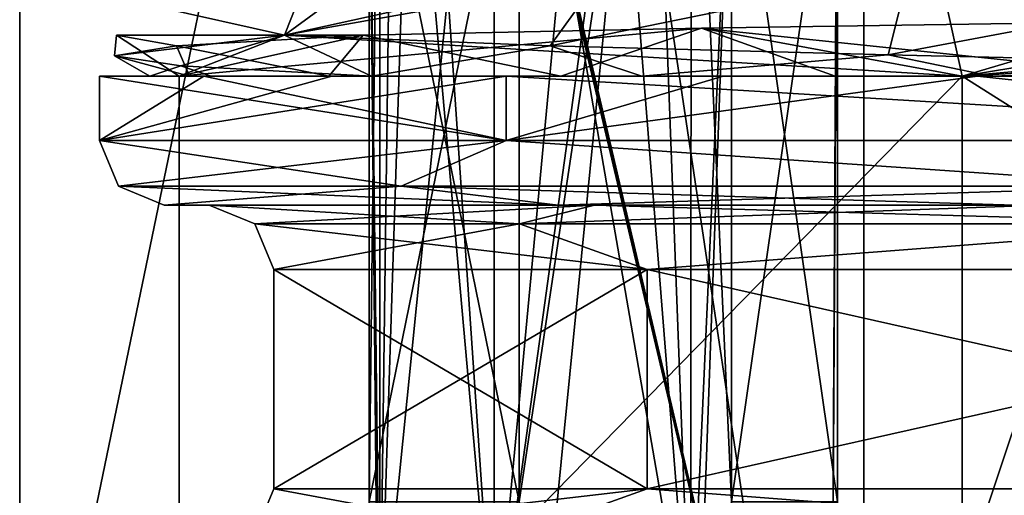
# Model space of a CAD drawing. Header units: millimetres. Extents: x -100 to 89, y -38 to 69.
# Tile 19 of 256: x -74.06 to -70.25, y -9.82 to -7.98. Entities that reach past the tile are written whole.
import ezdxf

# ---------------------------------------------------------------- set-up
doc = ezdxf.new("R2010")
doc.units = ezdxf.units.MM
doc.header["$LTSCALE"] = 65.185185
for name, color, linetype in [('1432', 7, 'CONTINUOUS'), ('1737', 7, 'CONTINUOUS'), ('2020', 7, 'CONTINUOUS'), ('2052', 7, 'CONTINUOUS'), ('2088', 7, 'CONTINUOUS'), ('2089', 7, 'CONTINUOUS'), ('2090', 7, 'CONTINUOUS'), ('2120', 7, 'CONTINUOUS'), ('2152', 7, 'CONTINUOUS'), ('2161', 7, 'CONTINUOUS'), ('2206', 7, 'CONTINUOUS'), ('2225', 7, 'CONTINUOUS'), ('2245', 7, 'CONTINUOUS'), ('2247', 7, 'CONTINUOUS'), ('2275', 7, 'CONTINUOUS'), ('2312', 7, 'CONTINUOUS'), ('2369', 7, 'CONTINUOUS'), ('2390', 7, 'CONTINUOUS'), ('2447', 7, 'CONTINUOUS'), ('2448', 7, 'CONTINUOUS'), ('2496', 7, 'CONTINUOUS'), ('2497', 7, 'CONTINUOUS'), ('808', 7, 'CONTINUOUS'), ('816', 7, 'CONTINUOUS'), ('817', 7, 'CONTINUOUS'), ('923', 7, 'CONTINUOUS')]:
    doc.layers.add(name, color=color, linetype=linetype)

msp = doc.modelspace()

# ---------------------------------------------------------------- linework, layer by layer
at = {"layer": '1432', "color": 7, "linetype": 'CONTINUOUS', "true_color": 0x858787}
for points in [[(-69.6934, -7.9881, 339.0246), (-71.4183, -8.0148, 337.6748), (-69.644, -8.2, 338.6308), (-69.6934, -7.9881, 339.0246)], [(-72.8615, -8.2, 335.0452), (-72.7294, -8.042, 335.9029), (-73.4519, -8.0822, 334.0188), (-72.8615, -8.2, 335.0452)], [(-71.963, -8.2, 336.5664), (-72.7294, -8.042, 335.9029), (-72.8615, -8.2, 335.0452), (-71.963, -8.2, 336.5664)], [(-71.4183, -8.0148, 337.6748), (-72.7294, -8.042, 335.9029), (-71.963, -8.2, 336.5664), (-71.4183, -8.0148, 337.6748)], [(-70.9002, -8.2, 337.7212), (-71.4183, -8.0148, 337.6748), (-71.963, -8.2, 336.5664), (-70.9002, -8.2, 337.7212)], [(-69.644, -8.2, 338.6308), (-71.4183, -8.0148, 337.6748), (-70.9002, -8.2, 337.7212), (-69.644, -8.2, 338.6308)], [(-73.6919, -8.121, 332.0152), (-73.4022, -8.2, 333.3586), (-73.4519, -8.0822, 334.0188), (-73.6919, -8.121, 332.0152)], [(-73.4022, -8.2, 333.3586), (-72.8615, -8.2, 335.0452), (-73.4519, -8.0822, 334.0188), (-73.4022, -8.2, 333.3586)], [(-73.556, -8.2, 331.5946), (-73.4022, -8.2, 333.3586), (-73.6919, -8.121, 332.0152), (-73.556, -8.2, 331.5946)], [(-73.4349, -8.1598, 330.0138), (-73.556, -8.2, 331.5946), (-73.6919, -8.121, 332.0152), (-73.4349, -8.1598, 330.0138)], [(-73.3179, -8.2, 329.8197), (-73.556, -8.2, 331.5946), (-73.4349, -8.1598, 330.0138), (-73.3179, -8.2, 329.8197)], [(-72.6964, -8.2, 328.1359), (-73.3179, -8.2, 329.8197), (-73.4349, -8.1598, 330.0138), (-72.6964, -8.2, 328.1359)]]:
    msp.add_3dface(points, dxfattribs=at)
at = {"layer": '1737', "color": 7, "linetype": 'CONTINUOUS', "true_color": 0x858787}
for points in [[(-73.0332, -8.042, 328.8314), (-73.5306, -7.9303, 331.1559), (-72.6041, -7.7265, 329.2065), (-73.0332, -8.042, 328.8314)], [(-71.7741, -7.7636, 327.6694), (-73.0332, -8.042, 328.8314), (-72.6041, -7.7265, 329.2065), (-71.7741, -7.7636, 327.6694)], [(-72.0041, -8.0823, 327.0694), (-73.0332, -8.042, 328.8314), (-71.7741, -7.7636, 327.6694), (-72.0041, -8.0823, 327.0694)], [(-70.6155, -7.799, 326.3592), (-72.0041, -8.0823, 327.0694), (-71.7741, -7.7636, 327.6694), (-70.6155, -7.799, 326.3592)], [(-70.6955, -8.1178, 325.7163), (-72.0041, -8.0823, 327.0694), (-70.6155, -7.799, 326.3592), (-70.6955, -8.1178, 325.7163)], [(-69.1928, -7.8353, 325.348), (-70.6955, -8.1178, 325.7163), (-70.6155, -7.799, 326.3592), (-69.1928, -7.8353, 325.348)], [(-68.9672, -8.158, 324.6279), (-70.6955, -8.1178, 325.7163), (-69.1928, -7.8353, 325.348), (-68.9672, -8.158, 324.6279)]]:
    msp.add_3dface(points, dxfattribs=at)
at = {"layer": '2020', "color": 7, "linetype": 'CONTINUOUS', "true_color": 0x858787}
for points in [[(-73.75, -8.45, 332.05), (-72.1744, -8.45, 336.8992), (-73.75, -8.2, 332.05), (-73.75, -8.45, 332.05)], [(-73.75, -8.2, 332.05), (-72.1744, -8.45, 336.8992), (-73.3462, -8.2, 334.5993), (-73.75, -8.2, 332.05)], [(-73.3462, -8.2, 334.5993), (-72.1744, -8.45, 336.8992), (-72.1744, -8.2, 336.8992), (-73.3462, -8.2, 334.5993)], [(-72.1744, -8.45, 336.8992), (-68.0494, -8.45, 339.8962), (-72.1744, -8.2, 336.8992), (-72.1744, -8.45, 336.8992)], [(-72.1744, -8.2, 336.8992), (-68.0494, -8.45, 339.8962), (-68.0493, -8.2, 339.8962), (-72.1744, -8.2, 336.8992)]]:
    msp.add_3dface(points, dxfattribs=at)
at = {"layer": '2052', "color": 7, "linetype": 'CONTINUOUS', "true_color": 0x858787}
for points in [[(-72.6074, -6.1698, 330.4976), (-72.2212, -10.5, 329.266), (-72.5225, -6.1, 330.15), (-72.6074, -6.1698, 330.4976)], [(-72.5225, -6.1, 330.15), (-72.2212, -10.5, 329.266), (-72.2212, -6.1, 329.266), (-72.5225, -6.1, 330.15)], [(-72.2212, -10.5, 329.266), (-71.4593, -10.5, 327.8772), (-72.2212, -6.1, 329.266), (-72.2212, -10.5, 329.266)], [(-72.2212, -6.1, 329.266), (-71.4593, -10.5, 327.8772), (-71.8092, -6.1, 328.4278), (-72.2212, -6.1, 329.266)], [(-71.8092, -6.1, 328.4278), (-71.4593, -10.5, 327.8772), (-71.6237, -6.1696, 328.1224), (-71.8092, -6.1, 328.4278)], [(-72.6648, -6.3659, 330.7887), (-72.6645, -10.5, 330.7867), (-72.6074, -6.1698, 330.4976), (-72.6648, -6.3659, 330.7887)], [(-72.6645, -10.5, 330.7867), (-72.2212, -10.5, 329.266), (-72.6074, -6.1698, 330.4976), (-72.6645, -10.5, 330.7867)], [(-71.6237, -6.1696, 328.1224), (-71.4593, -10.5, 327.8772), (-71.4586, -6.3652, 327.8762), (-71.6237, -6.1696, 328.1224)], [(-72.6648, -6.3659, 330.7887), (-72.7059, -7, 331.05), (-72.6645, -10.5, 330.7867), (-72.6648, -6.3659, 330.7887)], [(-71.4586, -6.3652, 327.8762), (-71.4593, -10.5, 327.8772), (-71.3025, -9.85, 327.6617), (-71.4586, -6.3652, 327.8762)], [(-71.3025, -7, 327.6617), (-71.4586, -6.3652, 327.8762), (-71.3025, -9.85, 327.6617), (-71.3025, -7, 327.6617)], [(-72.7059, -9.85, 331.05), (-72.6645, -11.35, 330.7867), (-72.7059, -7, 331.05), (-72.7059, -9.85, 331.05)], [(-72.6645, -11.35, 330.7867), (-72.6645, -10.5, 330.7867), (-72.7059, -7, 331.05), (-72.6645, -11.35, 330.7867)]]:
    msp.add_3dface(points, dxfattribs=at)
at = {"layer": '2088', "color": 7, "linetype": 'CONTINUOUS', "true_color": 0x858787}
for points in [[(-73.6845, -8.042, 332.4016), (-73.0332, -8.042, 328.8314), (-73.6919, -8.121, 332.0152), (-73.6845, -8.042, 332.4016)], [(-73.6845, -8.042, 332.4016), (-73.6919, -8.121, 332.0152), (-73.4519, -8.0822, 334.0188), (-73.6845, -8.042, 332.4016)], [(-73.0332, -8.042, 328.8314), (-73.4349, -8.1598, 330.0138), (-73.6919, -8.121, 332.0152), (-73.0332, -8.042, 328.8314)], [(-72.7294, -8.042, 335.9029), (-73.6845, -8.042, 332.4016), (-73.4519, -8.0822, 334.0188), (-72.7294, -8.042, 335.9029)], [(-73.0332, -8.042, 328.8314), (-72.6964, -8.2, 328.1359), (-73.4349, -8.1598, 330.0138), (-73.0332, -8.042, 328.8314)], [(-72.6964, -8.2, 328.1359), (-73.0332, -8.042, 328.8314), (-72.0041, -8.0823, 327.0694), (-72.6964, -8.2, 328.1359)], [(-72.6964, -8.2, 328.1359), (-72.0041, -8.0823, 327.0694), (-71.6489, -8.2, 326.637), (-72.6964, -8.2, 328.1359)], [(-72.0041, -8.0823, 327.0694), (-70.6955, -8.1178, 325.7163), (-71.6489, -8.2, 326.637), (-72.0041, -8.0823, 327.0694)], [(-71.6489, -8.2, 326.637), (-70.6955, -8.1178, 325.7163), (-70.295, -8.2, 325.4079), (-71.6489, -8.2, 326.637)], [(-70.6955, -8.1178, 325.7163), (-68.9672, -8.158, 324.6279), (-70.295, -8.2, 325.4079), (-70.6955, -8.1178, 325.7163)], [(-68.9672, -8.158, 324.6279), (-66.9498, -8.2, 323.9873), (-70.295, -8.2, 325.4079), (-68.9672, -8.158, 324.6279)]]:
    msp.add_3dface(points, dxfattribs=at)
at = {"layer": '2089', "color": 7, "linetype": 'CONTINUOUS', "true_color": 0x858787}
for points in [[(-70.9204, -12.1, 328.1118), (-72.2, -12.1, 332.05), (-71.69, -6.95, 329.486), (-70.9204, -12.1, 328.1118)], [(-71.69, -6.95, 329.486), (-72.2, -12.1, 332.05), (-72.125, -9.85, 331.05), (-71.69, -6.95, 329.486)], [(-72.1247, -6.95, 331.0486), (-71.69, -6.95, 329.486), (-72.125, -9.85, 331.05), (-72.1247, -6.95, 331.0486)], [(-72.1249, -6.975, 331.0497), (-72.1247, -6.95, 331.0486), (-72.125, -9.85, 331.05), (-72.1249, -6.975, 331.0497)], [(-72.125, -7, 331.05), (-72.1249, -6.975, 331.0497), (-72.125, -9.85, 331.05), (-72.125, -7, 331.05)], [(-70.8925, -6.95, 328.0737), (-70.9204, -12.1, 328.1118), (-71.69, -6.95, 329.486), (-70.8925, -6.95, 328.0737)], [(-70.9204, -12.1, 328.1118), (-70.8925, -6.95, 328.0737), (-70.8919, -6.975, 328.0728), (-70.9204, -12.1, 328.1118)], [(-70.8917, -7, 328.0726), (-70.9204, -12.1, 328.1118), (-70.8919, -6.975, 328.0728), (-70.8917, -7, 328.0726)], [(-70.8917, -9.85, 328.0726), (-70.9204, -12.1, 328.1118), (-70.8917, -7, 328.0726), (-70.8917, -9.85, 328.0726)]]:
    msp.add_3dface(points, dxfattribs=at)
at = {"layer": '2090', "color": 7, "linetype": 'CONTINUOUS', "true_color": 0x858787}
for points in [[(-73.1482, -8.7732, 332.05), (-72.1236, -8.7732, 335.8741), (-73.325, -8.7, 332.05), (-73.1482, -8.7732, 332.05)], [(-73.325, -8.7, 332.05), (-72.1236, -8.7732, 335.8741), (-71.8321, -8.7, 336.6473), (-73.325, -8.7, 332.05)], [(-72.1236, -8.7732, 335.8741), (-69.3241, -8.7732, 338.6736), (-71.8321, -8.7, 336.6473), (-72.1236, -8.7732, 335.8741)], [(-71.8321, -8.7, 336.6473), (-69.3241, -8.7732, 338.6736), (-70.1008, -8.7, 338.3795), (-71.8321, -8.7, 336.6473)], [(-73.075, -8.95, 332.05), (-71.6283, -8.95, 336.5025), (-73.1482, -8.7732, 332.05), (-73.075, -8.95, 332.05)], [(-73.1482, -8.7732, 332.05), (-71.6283, -8.95, 336.5025), (-72.1236, -8.7732, 335.8741), (-73.1482, -8.7732, 332.05)], [(-72.1236, -8.7732, 335.8741), (-71.6283, -8.95, 336.5025), (-69.3241, -8.7732, 338.6736), (-72.1236, -8.7732, 335.8741)], [(-71.6283, -8.95, 336.5025), (-67.8408, -8.95, 339.2543), (-69.3241, -8.7732, 338.6736), (-71.6283, -8.95, 336.5025)]]:
    msp.add_3dface(points, dxfattribs=at)
at = {"layer": '2120', "color": 7, "linetype": 'CONTINUOUS', "true_color": 0x858787}
for points in [[(-73.075, -9.8, 332.05), (-71.6283, -9.8, 336.5025), (-73.075, -8.95, 332.05), (-73.075, -9.8, 332.05)], [(-71.6283, -9.8, 336.5025), (-71.6283, -8.95, 336.5025), (-73.075, -8.95, 332.05), (-71.6283, -9.8, 336.5025)], [(-71.6283, -9.8, 336.5025), (-67.8408, -9.8, 339.2543), (-71.6283, -8.95, 336.5025), (-71.6283, -9.8, 336.5025)], [(-67.8408, -9.8, 339.2543), (-67.8408, -8.95, 339.2543), (-71.6283, -8.95, 336.5025), (-67.8408, -9.8, 339.2543)]]:
    msp.add_3dface(points, dxfattribs=at)
at = {"layer": '2152', "color": 7, "linetype": 'CONTINUOUS', "true_color": 0x858787}
for points in [[(-73.75, -8.45, 332.05), (-72.1744, -8.45, 327.2008), (-73.6768, -8.6268, 332.05), (-73.75, -8.45, 332.05)], [(-73.6768, -8.6268, 332.05), (-72.1744, -8.45, 327.2008), (-72.5813, -8.6268, 327.9616), (-73.6768, -8.6268, 332.05)], [(-72.5813, -8.6268, 327.9616), (-72.1744, -8.45, 327.2008), (-69.5884, -8.6268, 324.9687), (-72.5813, -8.6268, 327.9616)], [(-72.1744, -8.45, 327.2008), (-68.0494, -8.45, 324.2038), (-69.5884, -8.6268, 324.9687), (-72.1744, -8.45, 327.2008)], [(-73.6768, -8.6268, 332.05), (-72.5813, -8.6268, 327.9616), (-73.5, -8.7, 332.05), (-73.6768, -8.6268, 332.05)], [(-73.5, -8.7, 332.05), (-72.5813, -8.6268, 327.9616), (-71.9737, -8.7, 327.3499), (-73.5, -8.7, 332.05)], [(-72.5813, -8.6268, 327.9616), (-69.5884, -8.6268, 324.9687), (-71.9737, -8.7, 327.3499), (-72.5813, -8.6268, 327.9616)], [(-71.9737, -8.7, 327.3499), (-69.5884, -8.6268, 324.9687), (-70.2037, -8.7, 325.5789), (-71.9737, -8.7, 327.3499)]]:
    msp.add_3dface(points, dxfattribs=at)
at = {"layer": '2161', "color": 7, "linetype": 'CONTINUOUS', "true_color": 0x858787}
for points in [[(-73.1482, -9.9768, 332.05), (-73.075, -9.8, 332.05), (-71.6283, -9.8, 327.5975), (-73.1482, -9.9768, 332.05)], [(-72.1236, -9.9768, 328.2259), (-73.1482, -9.9768, 332.05), (-71.6283, -9.8, 327.5975), (-72.1236, -9.9768, 328.2259)], [(-69.3241, -9.9768, 325.4264), (-72.1236, -9.9768, 328.2259), (-71.6283, -9.8, 327.5975), (-69.3241, -9.9768, 325.4264)], [(-67.8408, -9.8, 324.8457), (-69.3241, -9.9768, 325.4264), (-71.6283, -9.8, 327.5975), (-67.8408, -9.8, 324.8457)]]:
    msp.add_3dface(points, dxfattribs=at)
at = {"layer": '2206', "color": 7, "linetype": 'CONTINUOUS', "true_color": 0x858787}
for points in [[(-73.4022, -8.2, 333.3586), (-73.556, -8.2, 331.5946), (-73.75, -8.2, 332.05), (-73.4022, -8.2, 333.3586)], [(-73.4022, -8.2, 333.3586), (-73.75, -8.2, 332.05), (-73.3462, -8.2, 334.5993), (-73.4022, -8.2, 333.3586)], [(-73.556, -8.2, 331.5946), (-73.3179, -8.2, 329.8197), (-73.75, -8.2, 332.05), (-73.556, -8.2, 331.5946)], [(-73.75, -8.2, 332.05), (-73.3179, -8.2, 329.8197), (-73.3462, -8.2, 329.5007), (-73.75, -8.2, 332.05)], [(-72.8615, -8.2, 335.0452), (-73.4022, -8.2, 333.3586), (-73.3462, -8.2, 334.5993), (-72.8615, -8.2, 335.0452)], [(-72.8615, -8.2, 335.0452), (-73.3462, -8.2, 334.5993), (-72.1744, -8.2, 336.8992), (-72.8615, -8.2, 335.0452)], [(-73.3179, -8.2, 329.8197), (-72.6964, -8.2, 328.1359), (-73.3462, -8.2, 329.5007), (-73.3179, -8.2, 329.8197)], [(-73.3462, -8.2, 329.5007), (-72.6964, -8.2, 328.1359), (-72.8508, -8.2, 328.3047), (-73.3462, -8.2, 329.5007)], [(-71.963, -8.2, 336.5664), (-72.8615, -8.2, 335.0452), (-72.1744, -8.2, 336.8992), (-71.963, -8.2, 336.5664)], [(-72.8508, -8.2, 328.3047), (-72.6964, -8.2, 328.1359), (-72.1744, -8.2, 327.2008), (-72.8508, -8.2, 328.3047)], [(-72.6964, -8.2, 328.1359), (-71.6489, -8.2, 326.637), (-72.1744, -8.2, 327.2008), (-72.6964, -8.2, 328.1359)], [(-70.9002, -8.2, 337.7212), (-71.963, -8.2, 336.5664), (-72.1744, -8.2, 336.8992), (-70.9002, -8.2, 337.7212)], [(-70.9002, -8.2, 337.7212), (-72.1744, -8.2, 336.8992), (-68.0493, -8.2, 339.8962), (-70.9002, -8.2, 337.7212)], [(-72.1744, -8.2, 327.2008), (-71.6489, -8.2, 326.637), (-71.3336, -8.2, 326.2164), (-72.1744, -8.2, 327.2008)], [(-71.6489, -8.2, 326.637), (-70.295, -8.2, 325.4079), (-71.3336, -8.2, 326.2164), (-71.6489, -8.2, 326.637)], [(-71.3336, -8.2, 326.2164), (-70.295, -8.2, 325.4079), (-70.3492, -8.2, 325.3756), (-71.3336, -8.2, 326.2164)], [(-69.644, -8.2, 338.6308), (-70.9002, -8.2, 337.7212), (-68.0493, -8.2, 339.8962), (-69.644, -8.2, 338.6308)], [(-70.295, -8.2, 325.4079), (-66.9498, -8.2, 323.9873), (-70.3492, -8.2, 325.3756), (-70.295, -8.2, 325.4079)], [(-70.3492, -8.2, 325.3756), (-66.9498, -8.2, 323.9873), (-68.0493, -8.2, 324.2038), (-70.3492, -8.2, 325.3756)]]:
    msp.add_3dface(points, dxfattribs=at)
at = {"layer": '2225', "color": 7, "linetype": 'CONTINUOUS', "true_color": 0x858787}
for points in [[(-71.3025, -7, 327.6617), (-71.3025, -9.85, 327.6617), (-70.8917, -7, 328.0726), (-71.3025, -7, 327.6617)], [(-71.3025, -9.85, 327.6617), (-70.8917, -9.85, 328.0726), (-70.8917, -7, 328.0726), (-71.3025, -9.85, 327.6617)]]:
    msp.add_3dface(points, dxfattribs=at)
at = {"layer": '2245', "color": 7, "linetype": 'CONTINUOUS', "true_color": 0x858787}
for points in [[(-72.1744, -8.45, 336.8992), (-73.75, -8.45, 332.05), (-72.5813, -8.6268, 336.1384), (-72.1744, -8.45, 336.8992)], [(-73.75, -8.45, 332.05), (-73.6768, -8.6268, 332.05), (-72.5813, -8.6268, 336.1384), (-73.75, -8.45, 332.05)], [(-72.1744, -8.45, 336.8992), (-72.5813, -8.6268, 336.1384), (-69.5884, -8.6268, 339.1313), (-72.1744, -8.45, 336.8992)], [(-68.0494, -8.45, 339.8962), (-72.1744, -8.45, 336.8992), (-69.5884, -8.6268, 339.1313), (-68.0494, -8.45, 339.8962)], [(-73.6768, -8.6268, 332.05), (-73.5, -8.7, 332.05), (-71.9737, -8.7, 336.7501), (-73.6768, -8.6268, 332.05)], [(-73.6768, -8.6268, 332.05), (-71.9737, -8.7, 336.7501), (-72.5813, -8.6268, 336.1384), (-73.6768, -8.6268, 332.05)], [(-71.9737, -8.7, 336.7501), (-70.2038, -8.7, 338.5211), (-72.5813, -8.6268, 336.1384), (-71.9737, -8.7, 336.7501)], [(-72.5813, -8.6268, 336.1384), (-70.2038, -8.7, 338.5211), (-69.5884, -8.6268, 339.1313), (-72.5813, -8.6268, 336.1384)]]:
    msp.add_3dface(points, dxfattribs=at)
at = {"layer": '2247', "color": 7, "linetype": 'CONTINUOUS', "true_color": 0x858787}
for points in [[(-73.075, -9.8, 332.05), (-73.075, -8.95, 332.05), (-71.6283, -8.95, 327.5975), (-73.075, -9.8, 332.05)], [(-71.6283, -9.8, 327.5975), (-73.075, -9.8, 332.05), (-71.6283, -8.95, 327.5975), (-71.6283, -9.8, 327.5975)], [(-67.8408, -9.8, 324.8457), (-71.6283, -9.8, 327.5975), (-67.8408, -8.95, 324.8457), (-67.8408, -9.8, 324.8457)], [(-67.8408, -8.95, 324.8457), (-71.6283, -9.8, 327.5975), (-71.6283, -8.95, 327.5975), (-67.8408, -8.95, 324.8457)]]:
    msp.add_3dface(points, dxfattribs=at)
at = {"layer": '2275', "color": 7, "linetype": 'CONTINUOUS', "true_color": 0x858787}
for points in [[(-72.125, -7, 333.05), (-70.9204, -12.1, 335.9882), (-72.1249, -6.975, 333.0503), (-72.125, -7, 333.05)], [(-70.9204, -12.1, 335.9882), (-72.1247, -6.95, 333.0514), (-72.1249, -6.975, 333.0503), (-70.9204, -12.1, 335.9882)], [(-71.69, -6.95, 334.614), (-72.1247, -6.95, 333.0514), (-70.9204, -12.1, 335.9882), (-71.69, -6.95, 334.614)], [(-70.8925, -6.95, 336.0263), (-71.69, -6.95, 334.614), (-70.9204, -12.1, 335.9882), (-70.8925, -6.95, 336.0263)], [(-70.8925, -6.95, 336.0263), (-70.9204, -12.1, 335.9882), (-70.8917, -9.85, 336.0274), (-70.8925, -6.95, 336.0263)], [(-70.8919, -6.975, 336.0272), (-70.8925, -6.95, 336.0263), (-70.8917, -9.85, 336.0274), (-70.8919, -6.975, 336.0272)], [(-70.8917, -7, 336.0274), (-70.8919, -6.975, 336.0272), (-70.8917, -9.85, 336.0274), (-70.8917, -7, 336.0274)], [(-72.125, -9.85, 333.05), (-70.9204, -12.1, 335.9882), (-72.125, -7, 333.05), (-72.125, -9.85, 333.05)]]:
    msp.add_3dface(points, dxfattribs=at)
at = {"layer": '2312', "color": 7, "linetype": 'CONTINUOUS', "true_color": 0x858787}
for points in [[(-72.125, -9.85, 333.05), (-72.125, -7, 333.05), (-72.7059, -9.85, 333.05), (-72.125, -9.85, 333.05)], [(-72.125, -7, 333.05), (-72.7059, -7, 333.05), (-72.7059, -9.85, 333.05), (-72.125, -7, 333.05)]]:
    msp.add_3dface(points, dxfattribs=at)
at = {"layer": '2369', "color": 7, "linetype": 'CONTINUOUS', "true_color": 0x858787}
for points in [[(-73.1482, -8.7732, 332.05), (-73.325, -8.7, 332.05), (-71.8321, -8.7, 327.4527), (-73.1482, -8.7732, 332.05)], [(-73.1482, -8.7732, 332.05), (-71.8321, -8.7, 327.4527), (-72.1236, -8.7732, 328.2259), (-73.1482, -8.7732, 332.05)], [(-71.8321, -8.7, 327.4527), (-70.1009, -8.7, 325.7205), (-72.1236, -8.7732, 328.2259), (-71.8321, -8.7, 327.4527)], [(-72.1236, -8.7732, 328.2259), (-70.1009, -8.7, 325.7205), (-69.3241, -8.7732, 325.4264), (-72.1236, -8.7732, 328.2259)], [(-73.075, -8.95, 332.05), (-73.1482, -8.7732, 332.05), (-72.1236, -8.7732, 328.2259), (-73.075, -8.95, 332.05)], [(-71.6283, -8.95, 327.5975), (-73.075, -8.95, 332.05), (-72.1236, -8.7732, 328.2259), (-71.6283, -8.95, 327.5975)], [(-71.6283, -8.95, 327.5975), (-72.1236, -8.7732, 328.2259), (-69.3241, -8.7732, 325.4264), (-71.6283, -8.95, 327.5975)], [(-67.8408, -8.95, 324.8457), (-71.6283, -8.95, 327.5975), (-69.3241, -8.7732, 325.4264), (-67.8408, -8.95, 324.8457)]]:
    msp.add_3dface(points, dxfattribs=at)
at = {"layer": '2390', "color": 7, "linetype": 'CONTINUOUS', "true_color": 0x858787}
for points in [[(-73.75, -8.45, 332.05), (-73.75, -8.2, 332.05), (-73.3462, -8.2, 329.5007), (-73.75, -8.45, 332.05)], [(-72.1744, -8.45, 327.2008), (-73.75, -8.45, 332.05), (-72.1744, -8.2, 327.2008), (-72.1744, -8.45, 327.2008)], [(-73.75, -8.45, 332.05), (-73.3462, -8.2, 329.5007), (-72.8508, -8.2, 328.3047), (-73.75, -8.45, 332.05)], [(-73.75, -8.45, 332.05), (-72.8508, -8.2, 328.3047), (-72.1744, -8.2, 327.2008), (-73.75, -8.45, 332.05)], [(-68.0494, -8.45, 324.2038), (-72.1744, -8.45, 327.2008), (-70.3492, -8.2, 325.3756), (-68.0494, -8.45, 324.2038)], [(-72.1744, -8.45, 327.2008), (-72.1744, -8.2, 327.2008), (-71.3336, -8.2, 326.2164), (-72.1744, -8.45, 327.2008)], [(-72.1744, -8.45, 327.2008), (-71.3336, -8.2, 326.2164), (-70.3492, -8.2, 325.3756), (-72.1744, -8.45, 327.2008)], [(-68.0494, -8.45, 324.2038), (-70.3492, -8.2, 325.3756), (-68.0493, -8.2, 324.2038), (-68.0494, -8.45, 324.2038)]]:
    msp.add_3dface(points, dxfattribs=at)
at = {"layer": '2447', "color": 7, "linetype": 'CONTINUOUS', "true_color": 0x858787}
for points in [[(-73.325, -8.7, 332.05), (-71.8321, -8.7, 336.6473), (-73.5, -8.7, 332.05), (-73.325, -8.7, 332.05)], [(-73.325, -8.7, 332.05), (-73.5, -8.7, 332.05), (-71.9737, -8.7, 327.3499), (-73.325, -8.7, 332.05)], [(-73.5, -8.7, 332.05), (-71.8321, -8.7, 336.6473), (-71.9737, -8.7, 336.7501), (-73.5, -8.7, 332.05)], [(-73.325, -8.7, 332.05), (-71.9737, -8.7, 327.3499), (-71.8321, -8.7, 327.4527), (-73.325, -8.7, 332.05)], [(-71.8321, -8.7, 336.6473), (-70.1008, -8.7, 338.3795), (-71.9737, -8.7, 336.7501), (-71.8321, -8.7, 336.6473)], [(-70.1008, -8.7, 338.3795), (-70.2038, -8.7, 338.5211), (-71.9737, -8.7, 336.7501), (-70.1008, -8.7, 338.3795)], [(-71.9737, -8.7, 327.3499), (-70.2037, -8.7, 325.5789), (-70.1009, -8.7, 325.7205), (-71.9737, -8.7, 327.3499)], [(-71.9737, -8.7, 327.3499), (-70.1009, -8.7, 325.7205), (-71.8321, -8.7, 327.4527), (-71.9737, -8.7, 327.3499)]]:
    msp.add_3dface(points, dxfattribs=at)
at = {"layer": '2448', "color": 7, "linetype": 'CONTINUOUS', "true_color": 0x858787}
for points in [[(-71.3025, -7, 336.4383), (-70.8917, -7, 336.0274), (-70.8917, -9.85, 336.0274), (-71.3025, -7, 336.4383)], [(-71.3025, -7, 336.4383), (-70.8917, -9.85, 336.0274), (-71.3025, -9.85, 336.4383), (-71.3025, -7, 336.4383)]]:
    msp.add_3dface(points, dxfattribs=at)
at = {"layer": '2496', "color": 7, "linetype": 'CONTINUOUS', "true_color": 0x858787}
for points in [[(-72.2212, -10.5, 334.834), (-72.6645, -10.5, 333.3133), (-72.2212, -6.1, 334.834), (-72.2212, -10.5, 334.834)], [(-72.5225, -6.1, 333.95), (-72.6645, -10.5, 333.3133), (-72.6073, -6.1696, 333.6029), (-72.5225, -6.1, 333.95)], [(-72.6645, -10.5, 333.3133), (-72.5225, -6.1, 333.95), (-72.2212, -6.1, 334.834), (-72.6645, -10.5, 333.3133)], [(-72.2212, -10.5, 334.834), (-71.8092, -6.1, 335.6722), (-71.6235, -6.1698, 335.978), (-72.2212, -10.5, 334.834)], [(-71.8092, -6.1, 335.6722), (-72.2212, -10.5, 334.834), (-72.2212, -6.1, 334.834), (-71.8092, -6.1, 335.6722)], [(-72.6645, -10.5, 333.3133), (-72.6647, -6.3652, 333.3121), (-72.6073, -6.1696, 333.6029), (-72.6645, -10.5, 333.3133)], [(-71.4593, -10.5, 336.2228), (-72.2212, -10.5, 334.834), (-71.6235, -6.1698, 335.978), (-71.4593, -10.5, 336.2228)], [(-71.4593, -10.5, 336.2228), (-71.6235, -6.1698, 335.978), (-71.4582, -6.3659, 336.2244), (-71.4593, -10.5, 336.2228)], [(-72.6647, -6.3652, 333.3121), (-72.6645, -10.5, 333.3133), (-72.7059, -9.85, 333.05), (-72.6647, -6.3652, 333.3121)], [(-72.7059, -7, 333.05), (-72.6647, -6.3652, 333.3121), (-72.7059, -9.85, 333.05), (-72.7059, -7, 333.05)], [(-71.4582, -6.3659, 336.2244), (-71.3025, -7, 336.4383), (-71.4593, -10.5, 336.2228), (-71.4582, -6.3659, 336.2244)], [(-71.4593, -11.35, 336.2228), (-71.4593, -10.5, 336.2228), (-71.3025, -7, 336.4383), (-71.4593, -11.35, 336.2228)], [(-71.4593, -11.35, 336.2228), (-71.3025, -7, 336.4383), (-71.3025, -9.85, 336.4383), (-71.4593, -11.35, 336.2228)]]:
    msp.add_3dface(points, dxfattribs=at)
at = {"layer": '2497', "color": 7, "linetype": 'CONTINUOUS', "true_color": 0x858787}
for points in [[(-72.7059, -9.85, 331.05), (-72.7059, -7, 331.05), (-72.125, -9.85, 331.05), (-72.7059, -9.85, 331.05)], [(-72.7059, -7, 331.05), (-72.125, -7, 331.05), (-72.125, -9.85, 331.05), (-72.7059, -7, 331.05)]]:
    msp.add_3dface(points, dxfattribs=at)
at = {"layer": '808', "linetype": 'CONTINUOUS'}
for points in [[(-74.0595, 4.5, 334.8312), (-74.0595, 4.5, 329.2688), (-74.0596, -11.2997, 329.269), (-74.0595, 4.5, 334.8312)], [(-74.0593, -11.2997, 334.8319), (-74.0595, 4.5, 334.8312), (-74.0596, -11.2997, 329.269), (-74.0593, -11.2997, 334.8319)], [(-74.0595, 4.5, 329.2688), (-70.7901, 4.5, 324.7688), (-74.0596, -11.2997, 329.269), (-74.0595, 4.5, 329.2688)], [(-74.0596, -11.2997, 329.269), (-70.7901, 4.5, 324.7688), (-70.7898, -11.2997, 324.7687), (-74.0596, -11.2997, 329.269)], [(-70.7901, 4.5, 339.3312), (-74.0595, 4.5, 334.8312), (-74.0593, -11.2997, 334.8319), (-70.7901, 4.5, 339.3312)], [(-70.7891, -11.2997, 339.3319), (-70.7901, 4.5, 339.3312), (-74.0593, -11.2997, 334.8319), (-70.7891, -11.2997, 339.3319)], [(-65.5, 4.5, 341.05), (-70.7901, 4.5, 339.3312), (-65.5, -11.3, 341.05), (-65.5, 4.5, 341.05)], [(-65.5, -11.3, 341.05), (-70.7901, 4.5, 339.3312), (-70.7891, -11.2997, 339.3319), (-65.5, -11.3, 341.05)], [(-70.7901, 4.5, 324.7688), (-65.5, 4.5, 323.05), (-70.7898, -11.2997, 324.7687), (-70.7901, 4.5, 324.7688)], [(-70.7898, -11.2997, 324.7687), (-65.5, 4.5, 323.05), (-65.5, -11.3, 323.05), (-70.7898, -11.2997, 324.7687)]]:
    msp.add_3dface(points, dxfattribs=at)
at = {"layer": '816', "linetype": 'CONTINUOUS'}
for points in [[(-73.5306, -7.9303, 331.1559), (-73.0332, -8.042, 328.8314), (-72.8593, -7.6, 329.6204), (-73.5306, -7.9303, 331.1559)], [(-73.0332, -8.042, 328.8314), (-70.4081, -8.2, 325.2947), (-70.5402, -7.6, 326.1628), (-73.0332, -8.042, 328.8314)], [(-72.8593, -7.6, 329.6204), (-73.0332, -8.042, 328.8314), (-70.5402, -7.6, 326.1628), (-72.8593, -7.6, 329.6204)], [(-70.4081, -8.2, 325.2947), (-66.7665, -7.6, 324.4042), (-70.5402, -7.6, 326.1628), (-70.4081, -8.2, 325.2947)], [(-65.5, -8.2, 323.7), (-66.7665, -7.6, 324.4042), (-70.4081, -8.2, 325.2947), (-65.5, -8.2, 323.7)], [(-65.5, -8.2, 340.4), (-70.4081, -8.2, 338.8053), (-65.5, -7.9332, 340.1332), (-65.5, -8.2, 340.4)], [(-65.5, -7.9332, 340.1332), (-70.4081, -8.2, 338.8053), (-67.6709, -7.9602, 339.8643), (-65.5, -7.9332, 340.1332)], [(-67.6709, -7.9602, 339.8643), (-70.4081, -8.2, 338.8053), (-69.6934, -7.9881, 339.0246), (-67.6709, -7.9602, 339.8643)], [(-69.6934, -7.9881, 339.0246), (-70.4081, -8.2, 338.8053), (-71.4183, -8.0148, 337.6748), (-69.6934, -7.9881, 339.0246)], [(-73.4413, -8.2, 334.6303), (-73.4413, -8.2, 329.4697), (-73.6845, -8.042, 332.4016), (-73.4413, -8.2, 334.6303)], [(-73.6845, -8.042, 332.4016), (-73.4413, -8.2, 329.4697), (-73.0332, -8.042, 328.8314), (-73.6845, -8.042, 332.4016)], [(-72.7294, -8.042, 335.9029), (-73.4413, -8.2, 334.6303), (-73.6845, -8.042, 332.4016), (-72.7294, -8.042, 335.9029)], [(-70.4081, -8.2, 338.8053), (-73.4413, -8.2, 334.6303), (-71.4183, -8.0148, 337.6748), (-70.4081, -8.2, 338.8053)], [(-71.4183, -8.0148, 337.6748), (-73.4413, -8.2, 334.6303), (-72.7294, -8.042, 335.9029), (-71.4183, -8.0148, 337.6748)], [(-73.4413, -8.2, 329.4697), (-70.4081, -8.2, 325.2947), (-73.0332, -8.042, 328.8314), (-73.4413, -8.2, 329.4697)]]:
    msp.add_3dface(points, dxfattribs=at)
at = {"layer": '817', "linetype": 'CONTINUOUS'}
for points in [[(-70.4081, -8.2, 325.2947), (-73.4413, -8.2, 329.4697), (-73.4413, -11.3, 329.4697), (-70.4081, -8.2, 325.2947)], [(-70.408, -11.3, 325.2947), (-70.4081, -8.2, 325.2947), (-73.4413, -11.3, 329.4697), (-70.408, -11.3, 325.2947)], [(-73.4413, -8.2, 329.4697), (-73.4413, -8.2, 334.6303), (-73.4413, -11.3, 329.4697), (-73.4413, -8.2, 329.4697)], [(-73.4413, -8.2, 334.6303), (-70.4081, -8.2, 338.8053), (-73.4413, -11.3, 334.6303), (-73.4413, -8.2, 334.6303)], [(-73.4413, -11.3, 329.4697), (-73.4413, -8.2, 334.6303), (-73.4413, -11.3, 334.6303), (-73.4413, -11.3, 329.4697)], [(-73.4413, -11.3, 334.6303), (-70.4081, -8.2, 338.8053), (-70.408, -11.3, 338.8053), (-73.4413, -11.3, 334.6303)], [(-65.5, -8.2, 323.7), (-70.4081, -8.2, 325.2947), (-65.5, -11.3, 323.7), (-65.5, -8.2, 323.7)], [(-65.5, -11.3, 323.7), (-70.4081, -8.2, 325.2947), (-70.408, -11.3, 325.2947), (-65.5, -11.3, 323.7)], [(-70.4081, -8.2, 338.8053), (-65.5, -8.2, 340.4), (-70.408, -11.3, 338.8053), (-70.4081, -8.2, 338.8053)], [(-70.408, -11.3, 338.8053), (-65.5, -8.2, 340.4), (-65.5, -11.3, 340.4), (-70.408, -11.3, 338.8053)]]:
    msp.add_3dface(points, dxfattribs=at)
at = {"layer": '923', "color": 7, "linetype": 'CONTINUOUS', "true_color": 0x858787}
for points in [[(-72.1236, -9.9768, 335.8741), (-73.075, -9.8, 332.05), (-73.1482, -9.9768, 332.05), (-72.1236, -9.9768, 335.8741)], [(-71.6283, -9.8, 336.5025), (-73.075, -9.8, 332.05), (-72.1236, -9.9768, 335.8741), (-71.6283, -9.8, 336.5025)], [(-69.3241, -9.9768, 338.6736), (-71.6283, -9.8, 336.5025), (-72.1236, -9.9768, 335.8741), (-69.3241, -9.9768, 338.6736)], [(-67.8408, -9.8, 339.2543), (-71.6283, -9.8, 336.5025), (-69.3241, -9.9768, 338.6736), (-67.8408, -9.8, 339.2543)]]:
    msp.add_3dface(points, dxfattribs=at)

doc.saveas('drawing.dxf')
